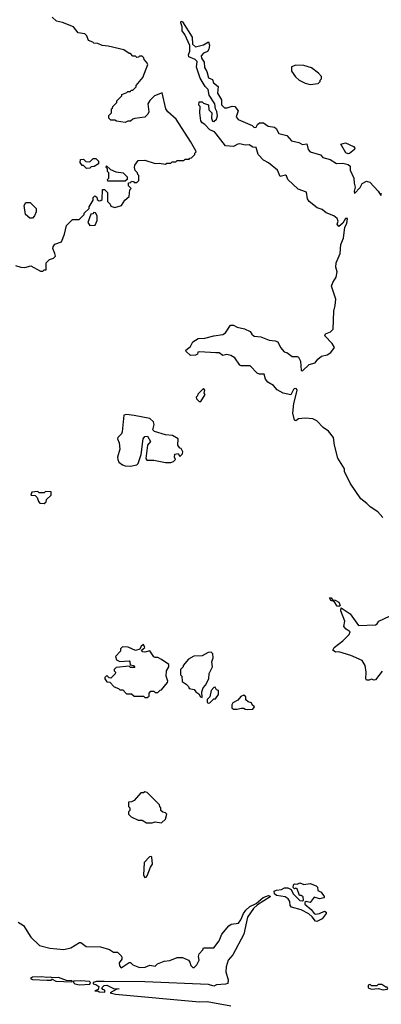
# Model space of a CAD drawing. Extents: x 2472589 to 2662339, y 701009 to 849030.
# Tile 19 of 256: x 2500966 to 2503740, y 762338 to 769890. Entities that reach past the tile are written whole.
import ezdxf

# ---------------------------------------------------------------- set-up
doc = ezdxf.new("R2010")
doc.units = 0

msp = doc.modelspace()

# ---------------------------------------------------------------- linework, layer by layer
at = {"layer": '0CON05XD'}
for points in [[(2500933, 768003), (2500975, 767992.5), (2501005, 767990), (2501051.7, 768001.7), (2501125, 767960), (2501145, 767960), (2501155, 767970), (2501168.3, 767971.7), (2501170, 768025), (2501175, 768030), (2501195, 768050), (2501225, 768060), (2501240, 768075), (2501237, 768097), (2501220, 768135), (2501223, 768147), (2501235, 768167.5), (2501287.5, 768185), (2501310, 768245), (2501325, 768310), (2501371.7, 768358.3), (2501421.7, 768358.3), (2501460, 768395), (2501460, 768405), (2501498.3, 768441.7), (2501500, 768455), (2501530, 768505), (2501530, 768525), (2501541.7, 768538.3), (2501558.3, 768528.3), (2501561.7, 768511.7), (2501575, 768500), (2501588.3, 768501.7), (2501598.3, 768511.7), (2501601.7, 768588.3), (2501617, 768587), (2501640, 768565), (2501640, 768495), (2501660, 768475), (2501665, 768460), (2501695, 768450), (2501746.7, 768463.3), (2501773.6, 768506.4), (2501807, 768533), (2501810, 768585), (2501820, 768595), (2501800, 768615), (2501801.7, 768638.3), (2501818.3, 768641.7), (2501825, 768650), (2501838.3, 768648.3), (2501845, 768640), (2501865, 768640), (2501880, 768655), (2501880, 768695), (2501871.7, 768701.7), (2501870, 768715), (2501851.7, 768731.7), (2501847.5, 768755), (2501850, 768775), (2501875, 768810), (2501925, 768812.5), (2502005, 768787.5), (2502035, 768790), (2502085, 768782.5), (2502095, 768790), (2502125, 768790), (2502135, 768800), (2502165, 768800), (2502175, 768810), (2502225, 768810), (2502235, 768820), (2502265, 768820), (2502271.7, 768828.3), (2502285, 768830), (2502310, 768855), (2502310, 768865), (2502320, 768875), (2502317.5, 768885), (2502276.1, 768956.1), (2502165.8, 769125.8), (2502102.3, 769182.3), (2502087.5, 769205), (2502058.3, 769328.3), (2502000, 769305), (2501965, 769270), (2501950, 769245), (2501952.5, 769225), (2501957, 769183), (2501950, 769165), (2501925, 769142.5), (2501848.3, 769131.7), (2501833, 769127), (2501815, 769110), (2501795, 769110), (2501775, 769100), (2501708.3, 769111.7), (2501695, 769120), (2501665, 769120), (2501650, 769135), (2501650, 769155), (2501670, 769175), (2501670, 769205), (2501678.3, 769211.7), (2501680, 769225), (2501710, 769255), (2501711.7, 769268.3), (2501750, 769305), (2501750, 769315), (2501788.3, 769331.7), (2501795, 769340), (2501815, 769340), (2501821.7, 769348.3), (2501835, 769350), (2501860, 769375), (2501860, 769385), (2501910, 769445), (2501950, 769545), (2501940, 769565), (2501920, 769585), (2501918.3, 769598.3), (2501905, 769610), (2501885, 769610), (2501878.3, 769601.7), (2501865, 769600), (2501855, 769610), (2501835, 769610), (2501815, 769630), (2501805, 769630), (2501765, 769657.5), (2501645, 769687.5), (2501598.3, 769691.7), (2501565, 769707.5), (2501535, 769710), (2501528.3, 769718.3), (2501495, 769730), (2501480, 769765), (2501465, 769780), (2501415, 769790), (2501380, 769835), (2501295, 769867.5), (2501248.3, 769878.3), (2501215, 769910)], [(2503751.2, 766071.2), (2503712.5, 766115), (2503653.9, 766153.9), (2503629.3, 766179.3), (2503583.3, 766215), (2503500, 766335), (2503457.5, 766425), (2503457.5, 766445), (2503405.8, 766525.8), (2503381.2, 766625), (2503374, 766685), (2503335, 766732.5), (2503295, 766762.5), (2503245, 766812.5), (2503215, 766827.5), (2503155, 766832.5), (2503105, 766827.5), (2503085, 766813.3), (2503075, 766817.5), (2503061.2, 766871.2), (2503070, 766945), (2503095.3, 767045), (2503088.8, 767058.8), (2503075, 767060.4), (2503065, 767052.1), (2503045, 767012), (2502986, 767026), (2502941.7, 767051.7), (2502912.5, 767085), (2502870.5, 767110.5), (2502852.3, 767132.3), (2502840.7, 767170.7), (2502805, 767171.2), (2502788.8, 767178.8), (2502735, 767234), (2502665, 767234), (2502655, 767238.8), (2502616.6, 767296.6), (2502585, 767314), (2502555, 767322.5), (2502525, 767313.8), (2502495, 767333.8), (2502470, 767335), (2502345, 767342.5), (2502331.7, 767338.3), (2502330, 767325), (2502315, 767316.7), (2502275, 767314.4), (2502242.5, 767345), (2502240, 767355), (2502276.4, 767383.6), (2502295, 767417.5), (2502335, 767443.8), (2502385, 767446.2), (2502455, 767466), (2502523.9, 767476.1), (2502545, 767487.5), (2502583.6, 767546.4), (2502605, 767546.7), (2502635, 767532.5), (2502689.5, 767519.5), (2502735, 767497.5), (2502747, 767477), (2502765, 767462.5), (2502815, 767456.7), (2502880.7, 767430.7), (2502926.4, 767426.4), (2502945, 767417.5), (2502966.4, 767376.4), (2502995, 767342.5), (2503015, 767336.7), (2503055, 767307.5), (2503095, 767307.5), (2503105, 767300), (2503119.2, 767269.2), (2503125, 767200), (2503135, 767196.7), (2503187.5, 767245), (2503232.5, 767257.5), (2503253.3, 767285), (2503281.7, 767308.3), (2503325, 767320), (2503353, 767337), (2503380, 767375), (2503362.5, 767405), (2503307.5, 767465), (2503310.7, 767479.3), (2503350, 767495), (2503370, 767515), (2503376.7, 767655), (2503387, 767697), (2503390, 767745), (2503358.8, 767845), (2503367.3, 767872.7), (2503393.8, 767915), (2503401.2, 767955), (2503390.5, 767990.5), (2503394.2, 768025), (2503424.2, 768095), (2503428.6, 768165), (2503449.4, 768215), (2503460.6, 768299.4), (2503475, 768326.7), (2503481.2, 768365), (2503465, 768363.8), (2503445, 768330), (2503413, 768303), (2503402.3, 768322.3), (2503408, 768345), (2503400.8, 768365), (2503375, 768384.2), (2503317.1, 768407.1), (2503285, 768433.8), (2503247.3, 768447.3), (2503186.1, 768496.1), (2503173.3, 768515), (2503165, 768567.5), (2503100.9, 768590.9), (2503022.5, 768665), (2503013, 768693), (2503005, 768696.7), (2502965, 768687.5), (2502942.5, 768735), (2502875, 768791.2), (2502835, 768812.5), (2502796.1, 768856.1), (2502779.3, 768909.3), (2502755, 768912.5), (2502725, 768930), (2502695, 768926), (2502655, 768936.7), (2502640, 768935), (2502605, 768916.7), (2502545, 768921.2), (2502474.3, 769014.3), (2502459.7, 769029.7), (2502424, 769045), (2502385.9, 769085.9), (2502365, 769097.5), (2502356.7, 769115), (2502347.5, 769175), (2502350, 769225), (2502340, 769235), (2502341.7, 769258.3), (2502365, 769260), (2502375, 769250), (2502415, 769237.5), (2502417.5, 769197.5), (2502440, 769175), (2502437.5, 769135), (2502445, 769112.5), (2502455, 769107.5), (2502475, 769127.5), (2502482.5, 769152.5), (2502478.8, 769185), (2502467.1, 769207.1), (2502462.9, 769245), (2502420.5, 769310.5), (2502410.8, 769355), (2502387.7, 769377.7), (2502350.3, 769440.3), (2502322.5, 769525), (2502328, 769568), (2502313.3, 769585), (2502262.5, 769605), (2502260.7, 769619.3), (2502271.7, 769648.3), (2502271.2, 769691.2), (2502233.1, 769775), (2502211.9, 769805), (2502211.4, 769835), (2502202.5, 769865), (2502205, 769877.5), (2502215, 769873.3), (2502289.2, 769755), (2502292.7, 769702.7), (2502315, 769681.2), (2502375, 769698), (2502415, 769720), (2502421.2, 769695), (2502417.7, 769662.3), (2502407.5, 769645), (2502375, 769634), (2502357.7, 769612.3), (2502360.8, 769595), (2502380, 769565), (2502383.7, 769523.7), (2502401.7, 769491.7), (2502414.1, 769444.1), (2502445, 769430), (2502452.5, 769405), (2502487.5, 769377.5), (2502484.2, 769325), (2502513.8, 769275), (2502515, 769237.5), (2502536.7, 769213.3), (2502556.4, 769213.6), (2502595, 769227.5), (2502617.5, 769225), (2502641.7, 769191.7), (2502627.5, 769145), (2502642.5, 769125), (2502748.3, 769078.3), (2502765, 769063.3), (2502780, 769065), (2502790, 769085), (2502805, 769097.5), (2502835, 769097.5), (2502872.3, 769072.3), (2502920, 769065), (2502932.5, 769055), (2502955, 769016.7), (2503015, 769001.2), (2503051.7, 768961.7), (2503107, 768947), (2503135, 768932.5), (2503168.3, 768938.3), (2503177.5, 768895), (2503195, 768876.2), (2503272.5, 768852.5), (2503291.7, 768831.7), (2503347, 768817), (2503395, 768786.7), (2503445, 768790), (2503485, 768780), (2503500, 768765), (2503502, 768735), (2503529.2, 768675), (2503530.6, 768635), (2503538.9, 768605), (2503530.8, 768575), (2503535, 768557.5), (2503578.3, 768601.7), (2503592.5, 768632.5), (2503625, 768652), (2503652.3, 768642.3), (2503716.7, 768575), (2503735, 768540), (2503740.9, 768559.1)], [(2503195, 769392.5), (2503255, 769400), (2503270, 769415), (2503270, 769425), (2503280, 769435), (2503280, 769455), (2503258.3, 769478.3), (2503205, 769520), (2503145, 769537.5), (2503085, 769540), (2503051.7, 769528.3), (2503050, 769495), (2503080.7, 769450.7), (2503110, 769425), (2503155, 769402.5), (2503195, 769392.5)], [(2503485, 768860), (2503468.3, 768868.3), (2503430, 768935), (2503465, 768945.6), (2503527.6, 768917.6), (2503535.8, 768905), (2503534, 768895), (2503495, 768863.8), (2503485, 768860)], [(2501478.3, 768748.3), (2501455, 768770), (2501445, 768770), (2501430, 768795), (2501431.7, 768818.3), (2501455, 768820), (2501473, 768803), (2501505, 768800), (2501530, 768825), (2501550, 768825), (2501570, 768805), (2501570, 768785), (2501537, 768763), (2501515, 768760), (2501505, 768750), (2501478.3, 768748.3)], [(2501775, 768650), (2501641.7, 768651.7), (2501640, 768665), (2501650, 768675), (2501650, 768715), (2501640, 768725), (2501640, 768745), (2501630, 768755), (2501631.7, 768768.3), (2501661.7, 768741.7), (2501703, 768723), (2501760, 768715), (2501790, 768685), (2501790, 768665), (2501775, 768650)], [(2501065, 768367.5), (2501045, 768367.5), (2501010, 768395), (2501000, 768465), (2501013, 768487), (2501047, 768487), (2501091.7, 768441.7), (2501092.5, 768415), (2501080, 768385), (2501065, 768367.5)], [(2501505, 768310), (2501545, 768312.5), (2501561.7, 768348.3), (2501560, 768385), (2501548.3, 768408.3), (2501535, 768410), (2501528.3, 768401.7), (2501511.7, 768398.3), (2501490, 768335), (2501505, 768310)], [(2502355, 766960), (2502387.5, 767015), (2502380, 767025), (2502387, 767047), (2502375, 767060), (2502331.7, 767018.3), (2502330, 767005), (2502320, 766995), (2502321.7, 766981.7), (2502341.7, 766961.7), (2502355, 766960)], [(2501815, 766464.3), (2501865, 766474.3), (2501874.5, 766485.5), (2501898.1, 766555), (2501914.4, 766675), (2501925, 766693.8), (2501945.8, 766695.8), (2501970, 766655), (2501947.5, 766625), (2501933.8, 766525), (2501940.7, 766510.7), (2501995, 766510), (2502085, 766493.3), (2502125, 766492.5), (2502145, 766500), (2502160, 766515), (2502152.5, 766535), (2502155, 766557.5), (2502181.7, 766561.7), (2502195, 766540), (2502215, 766560), (2502217.5, 766575), (2502205, 766600), (2502193.6, 766603.6), (2502180, 766625), (2502182.5, 766675), (2502139.3, 766699.3), (2502085, 766706.7), (2502001.2, 766731.2), (2501987.5, 766745), (2501997.5, 766785), (2501992.5, 766805), (2501965, 766830), (2501845, 766854.2), (2501785, 766861.2), (2501763.9, 766856.1), (2501751.7, 766728.3), (2501747, 766713), (2501720, 766685), (2501717.5, 766675), (2501730.4, 766645), (2501734.4, 766595), (2501717.1, 766535), (2501717.8, 766515), (2501726, 766495), (2501755, 766475.7), (2501775, 766467.5), (2501815, 766464.3)], [(2501155, 766180), (2501168.3, 766191.7), (2501171.7, 766208.3), (2501208.3, 766241.7), (2501208.3, 766268.3), (2501165, 766270), (2501155, 766260), (2501115, 766260), (2501105, 766270), (2501060, 766265), (2501051.7, 766241.7), (2501085, 766240), (2501100, 766225), (2501110, 766195), (2501121.7, 766181.7), (2501155, 766180)], [(2503415, 765387.5), (2503402.3, 765392.3), (2503378.3, 765428.3), (2503352.5, 765435), (2503342.5, 765455), (2503355, 765456), (2503365, 765440), (2503385, 765437.5), (2503415, 765421.2), (2503423, 765397), (2503415, 765387.5)], [(2503746.1, 764893.9), (2503695, 764827.5), (2503685, 764823.3), (2503665, 764832.5), (2503646.4, 764823.6), (2503625, 764822.5), (2503620, 764835), (2503623.3, 764885), (2503616.7, 764935), (2503592.5, 764975), (2503505, 765013.8), (2503415, 765040), (2503388.3, 765038.3), (2503367.5, 765055), (2503377.5, 765075), (2503445.6, 765124.4), (2503492.5, 765175), (2503500, 765195), (2503470, 765215), (2503452.5, 765235), (2503460, 765275), (2503430, 765355), (2503432.5, 765377.5), (2503501.7, 765331.7), (2503565, 765242.5), (2503695, 765247.5), (2503707.5, 765255), (2503720, 765275), (2503803.3, 765315)], [(2501945, 764690), (2501958.3, 764701.7), (2501960, 764725), (2501971.7, 764738.3), (2501995, 764740), (2502005, 764730), (2502025, 764730), (2502043, 764747), (2502055, 764750), (2502100, 764805), (2502102.5, 764815), (2502090, 764855), (2502092.5, 764895), (2502110, 764925), (2502110, 764945), (2502055, 764982.5), (2502026.7, 764996.7), (2502005, 764996.7), (2501993.9, 765003.9), (2501965, 765047.5), (2501925, 765037.5), (2501911.7, 765041.7), (2501900, 765055), (2501926.7, 765073.3), (2501915, 765096.7), (2501896.7, 765085), (2501888.3, 765061.7), (2501855, 765050), (2501797, 765077), (2501755, 765080), (2501740, 765065), (2501740, 765045), (2501700, 765005), (2501709.3, 764979.3), (2501735, 764966.7), (2501805, 764971.2), (2501811.2, 764965), (2501812.5, 764942.5), (2501840, 764935), (2501848.3, 764921.7), (2501815, 764920), (2501805, 764930), (2501705, 764920), (2501690, 764905), (2501690, 764895), (2501700, 764885), (2501698.3, 764871.7), (2501665, 764840), (2501651.7, 764841.7), (2501635, 764860), (2501620, 764845), (2501620, 764835), (2501635, 764810), (2501658.3, 764808.3), (2501691.7, 764771.7), (2501725, 764760), (2501735, 764750), (2501758.3, 764748.3), (2501785, 764720), (2501825, 764720), (2501845, 764700), (2501915, 764700), (2501925, 764690), (2501945, 764690)], [(2502365, 764690), (2502362.5, 764735), (2502373.3, 764765), (2502391.2, 764785), (2502418, 764835), (2502419.2, 764875), (2502446, 764925), (2502439.2, 764965), (2502449.2, 764995), (2502448.8, 765025), (2502435, 765037.5), (2502413, 765037), (2502365, 765010), (2502303, 765007), (2502260, 764985), (2502220, 764935), (2502220, 764925), (2502200, 764905), (2502200, 764865), (2502210, 764855), (2502213.6, 764813.6), (2502243, 764793), (2502260, 764775), (2502265, 764760), (2502305, 764752.5), (2502317.5, 764735), (2502340, 764720), (2502352.5, 764695), (2502365, 764690)], [(2502415, 764647.5), (2502425, 764650), (2502455, 764680), (2502468.3, 764681.7), (2502490, 764715), (2502490, 764745), (2502475, 764750), (2502465, 764770), (2502455, 764767.5), (2502433.8, 764745), (2502423.8, 764696.2), (2502403.3, 764675), (2502403.6, 764653.6), (2502415, 764647.5)], [(2502715, 764597.5), (2502755, 764600), (2502768.3, 764618.3), (2502750, 764635), (2502745, 764650), (2502718.3, 764658.3), (2502701.7, 764671.7), (2502700, 764695), (2502685, 764707.5), (2502661.7, 764698.3), (2502639.3, 764670.7), (2502600.7, 764649.3), (2502592.5, 764635), (2502592.5, 764612.5), (2502605, 764600), (2502635, 764600), (2502665, 764610), (2502685, 764610), (2502695, 764600), (2502715, 764597.5)], [(2501981.7, 763728.3), (2502005, 763737.5), (2502055, 763730), (2502085, 763757.5), (2502095.8, 763795.8), (2502085, 763806.7), (2502065, 763810), (2502050, 763825), (2502050, 763845), (2502040, 763855), (2502038.3, 763868.3), (2501945, 763962.5), (2501925, 763967.5), (2501915, 763960), (2501895, 763960), (2501845, 763900), (2501825, 763890), (2501801.7, 763888.3), (2501800, 763855), (2501810, 763845), (2501810, 763825), (2501800, 763815), (2501800, 763795), (2501820, 763775), (2501875, 763750), (2501905, 763750), (2501938.3, 763728.3), (2501981.7, 763728.3)], [(2501925, 763310), (2501935, 763312.5), (2501945, 763323.3), (2501970.3, 763389.7), (2501985, 763412.5), (2501980, 763465), (2501975, 763470), (2501961.7, 763468.3), (2501920, 763425), (2501917, 763327), (2501925, 763310)], [(2503245, 762973.1), (2503233.8, 762975), (2503209.2, 763009.2), (2503182.7, 763032.7), (2503125, 763063.3), (2503051.8, 763081.8), (2503040, 763095), (2503037.5, 763125), (2503025, 763146), (2503002.7, 763162.7), (2502935, 763172.5), (2502920.8, 763185), (2502919.2, 763205), (2502935, 763214.2), (2502975, 763217.5), (2502998.3, 763231.7), (2503021.7, 763231.7), (2503048.3, 763218.3), (2503064.4, 763184.4), (2503115, 763133.3), (2503135, 763130), (2503142.5, 763137.5), (2503140.7, 763160.7), (2503125, 763172.5), (2503113.3, 763173.3), (2503095, 763222.5), (2503085, 763227.5), (2503073.3, 763223.3), (2503062.5, 763232.5), (2503067.5, 763255), (2503075, 763262.5), (2503095, 763260), (2503115, 763270), (2503145, 763257.5), (2503193, 763263), (2503240, 763245), (2503250, 763235), (2503251.7, 763211.7), (2503278.3, 763198.3), (2503302.5, 763165), (2503302.5, 763155), (2503265, 763146.7), (2503225, 763160), (2503195, 763117.5), (2503163, 763127), (2503152.5, 763117.5), (2503152.5, 763105), (2503202.5, 763065), (2503224.1, 763034.1), (2503235, 763028), (2503265.8, 763034.2), (2503303, 763053), (2503316.7, 763045), (2503317.5, 763035), (2503285.7, 762994.3), (2503245, 762973.1)], [(2500955, 762967.5), (2500995, 762942.5), (2501052.7, 762852.7), (2501117.7, 762787.7), (2501197, 762767), (2501305, 762756.7), (2501359.5, 762770.5), (2501425, 762812.5), (2501435, 762812.5), (2501475, 762781.2), (2501585, 762777.5), (2501655, 762757.5), (2501685, 762737.5), (2501717, 762737), (2501746.2, 762706.2), (2501750, 762695), (2501750, 762685), (2501729.2, 762655), (2501732.1, 762632.1), (2501745, 762617.5), (2501805, 762657.5), (2501817, 762657), (2501835, 762640), (2501885, 762620), (2501928.3, 762621.7), (2501965, 762637.5), (2502005, 762630), (2502023, 762647), (2502075, 762667.5), (2502117, 762673), (2502175, 762697.5), (2502215, 762697.5), (2502260, 762675), (2502271.7, 762661.7), (2502280, 762635), (2502295, 762620), (2502305, 762620), (2502325, 762640), (2502342.5, 762675), (2502337.5, 762705), (2502342.5, 762725), (2502370, 762755), (2502375, 762770), (2502455, 762770), (2502496.7, 762825), (2502516.7, 762875), (2502570.3, 762939.7), (2502587.7, 762952.3), (2502645, 762960), (2502662.2, 762985), (2502682.5, 763035), (2502701.1, 763058.9), (2502732.5, 763087.5), (2502779.6, 763110.4), (2502832.4, 763157.6), (2502875, 763173.3), (2502885, 763170), (2502887, 763163), (2502790.4, 763099.6), (2502758.6, 763071.4), (2502714.7, 763005.3), (2502685.5, 762875), (2502602.2, 762717.8), (2502566, 762675), (2502550.8, 762625), (2502547, 762587), (2502566.2, 762525), (2502562, 762498), (2502545, 762491.4), (2502475, 762486.4), (2502455, 762476.2), (2502415, 762490.5), (2501925, 762508.8), (2501615, 762513.3), (2501555, 762512.5), (2501530, 762505), (2501530, 762495), (2501550.7, 762490.7), (2501572.5, 762475), (2501568.3, 762451.7), (2501541.7, 762441.7), (2501565, 762440), (2501575, 762432.5), (2501618.3, 762431.7), (2501620, 762445), (2501605, 762450), (2501597.5, 762465), (2501615, 762482.5), (2501635, 762483.3), (2501685, 762460), (2501730, 762455), (2501705, 762450), (2501660, 762425), (2501700, 762415), (2502345, 762356.7), (2502405, 762360), (2502585.7, 762325.7)], [(2501365, 762510), (2501370, 762515), (2501365, 762517.5), (2501325, 762520), (2501265, 762543.3), (2501215, 762540), (2501205.7, 762545.7), (2501175, 762542.5), (2501135, 762549.2), (2501064.1, 762545.9), (2501050, 762535), (2501065, 762527.5), (2501175, 762522.5), (2501205, 762522.5), (2501215, 762530), (2501244.1, 762514.1), (2501365, 762510)], [(2501425, 762487.5), (2501505, 762492.5), (2501510, 762505), (2501501.7, 762511.7), (2501435, 762518.8), (2501380, 762515), (2501380, 762505), (2501390, 762495), (2501425, 762487.5)], [(2503755, 762447.5), (2503785, 762453.3), (2503790, 762455), (2503785, 762470), (2503775, 762470), (2503745, 762490), (2503715, 762490), (2503705, 762480), (2503665, 762480), (2503655, 762490), (2503640, 762485), (2503640, 762465), (2503665, 762453.8), (2503715, 762460), (2503755, 762447.5)]]:
    msp.add_lwpolyline(points, dxfattribs=at)

doc.saveas('drawing.dxf')
